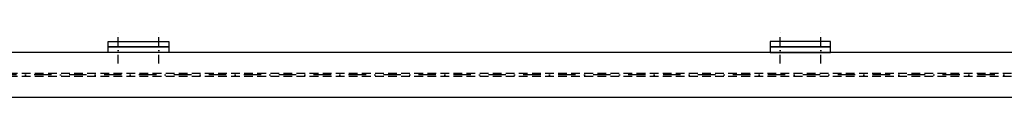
# Model space of a CAD drawing. Header units: millimetres. Extents: x -228255 to 14536, y -140109 to 119945.
# Tile 76 of 123: x -115094 to -113302, y 31747 to 31869. Entities that reach past the tile are written whole.
import ezdxf

# ---------------------------------------------------------------- set-up
doc = ezdxf.new("R2010")
doc.units = ezdxf.units.MM
doc.header["$LTSCALE"] = 2.5
for name, pattern in [('DASHDOT', [25.4, 12.7, -6.35, 0, -6.35]), ('DASHDOT2', [12.7, 6.35, -3.175, 0, -3.175]), ('DASHED2', [9.525, 6.35, -3.175])]:
    doc.linetypes.add(name, pattern=pattern)
for name, color, linetype in [('Osie', 134, 'DASHDOT'), ('Osie_stal', 221, 'DASHDOT2'), ('stal', 4, 'Continuous'), ('Stal_nw', 181, 'DASHED2')]:
    doc.layers.add(name, color=color, linetype=linetype)

msp = doc.modelspace()

# ---------------------------------------------------------------- linework, layer by layer
at = {"layer": 'Osie'}
msp.add_line((-112619.05, 31787.52), (-118319.05, 31787.52), dxfattribs=at)
at = {"layer": 'Osie_stal'}
for p, q in [((-114914.72, 31808.52), (-114914.72, 31868.52)), ((-114840.72, 31808.52), (-114840.72, 31868.52)), ((-113709.72, 31808.52), (-113709.72, 31868.52)), ((-113635.72, 31808.52), (-113635.72, 31868.52))]:
    msp.add_line(p, q, dxfattribs=at)
at = {"layer": 'stal'}
for p, q in [((-112669.05, 31828.52), (-118269.05, 31828.52)), ((-112669.05, 31746.52), (-118269.05, 31746.52))]:
    msp.add_line(p, q, dxfattribs=at)
for points in [[(-114932.72, 31848.52), (-114822.72, 31848.52), (-114822.72, 31838.52), (-114932.72, 31838.52)], [(-114932.72, 31838.52), (-114822.72, 31838.52), (-114822.72, 31828.52), (-114932.72, 31828.52)], [(-113617.72, 31848.52), (-113727.72, 31848.52), (-113727.72, 31838.52), (-113617.72, 31838.52)], [(-113617.72, 31838.52), (-113727.72, 31838.52), (-113727.72, 31828.52), (-113617.72, 31828.52)]]:
    msp.add_lwpolyline(points, close=True, dxfattribs=at)
at = {"layer": 'Stal_nw'}
for p, q in [((-112669.05, 31790.02), (-118269.05, 31790.02)), ((-112669.05, 31785.02), (-118269.05, 31785.02))]:
    msp.add_line(p, q, dxfattribs=at)

doc.saveas('drawing.dxf')
